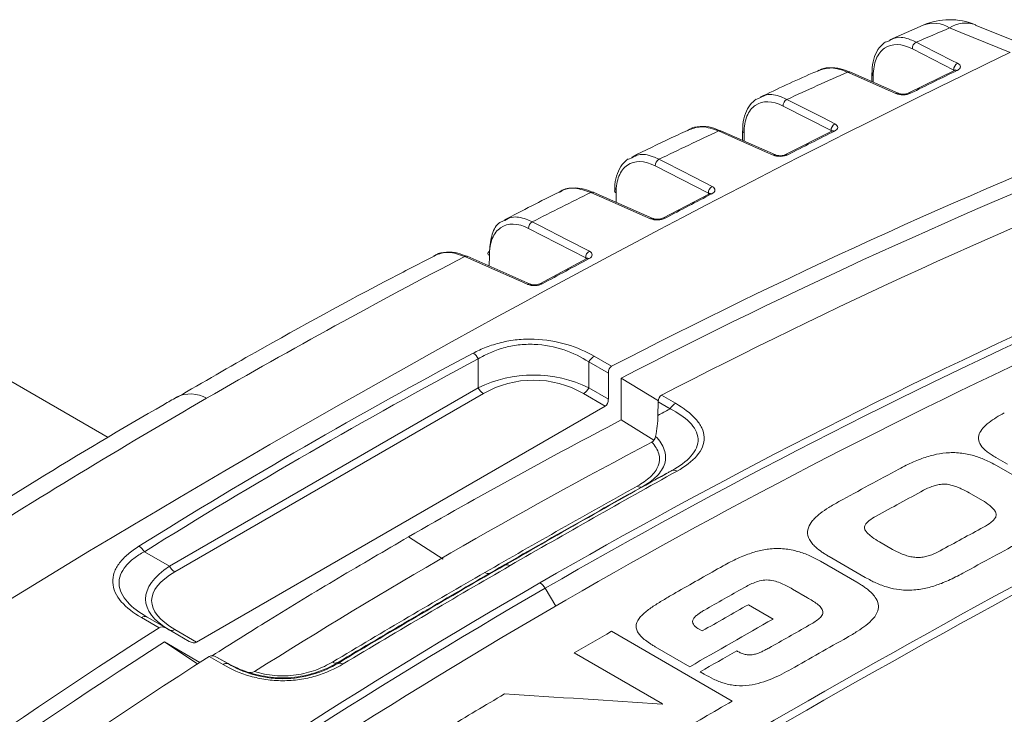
# Model space of a CAD drawing. Header units: millimetres. Extents: x 5 to 415, y 5 to 292.
# Tile 17 of 57: x 158 to 176, y 70 to 83. Entities that reach past the tile are written whole.
import ezdxf

# ---------------------------------------------------------------- set-up
doc = ezdxf.new("R2010")
doc.units = ezdxf.units.MM

msp = doc.modelspace()

# ---------------------------------------------------------------- linework, layer by layer
at = {"color": 7, "linetype": 'Continuous', "lineweight": 15}
for p, q in [((174.771, 83.286), (174.137, 83.012)), ((176.923, 82.822), (175.759, 83.292)), ((175.352, 82.436), (174.564, 82.839)), ((174.293, 81.994), (173.375, 82.401)), ((175.376, 82.432), (174.486, 81.997)), ((173.794, 82.367), (173.793, 82.215)), ((159.273, 75.45), (147.583, 82.199)), ((171.609, 81.883), (171.674, 81.912)), ((173.018, 81.285), (172.107, 81.751)), ((171.96, 80.823), (170.922, 81.283)), ((171.335, 81.279), (171.335, 81.1)), ((173.042, 81.278), (172.152, 80.828)), ((169.172, 80.744), (169.231, 80.77)), ((170.685, 80.096), (169.674, 80.614)), ((169.626, 79.614), (168.495, 80.115)), ((170.707, 80.086), (169.817, 79.621)), ((168.351, 78.868), (167.265, 79.425)), ((167.293, 78.367), (166.095, 78.896)), ((168.372, 78.855), (167.482, 78.375)), ((168.513, 76.995), (168.844, 76.804)), ((166.309, 76.393), (166.309, 76.947)), ((168.409, 76.888), (168.409, 76.393)), ((168.782, 76.673), (168.409, 76.888)), ((168.782, 76.178), (168.782, 76.673)), ((169.027, 76.58), (169.027, 75.784)), ((169.734, 76.145), (169.027, 76.58)), ((160.438, 73.004), (166.309, 76.393)), ((166.409, 76.287), (160.538, 72.898)), ((168.723, 76.048), (168.309, 76.287)), ((168.409, 76.393), (168.782, 76.178)), ((170.059, 76.101), (169.793, 76.255)), ((160.952, 71.562), (168.723, 76.048)), ((169.73, 76.127), (169.726, 75.871)), ((169.73, 76.127), (169.957, 75.997)), ((169.65, 75.401), (169.027, 75.784)), ((176.37, 74.946), (176.154, 75.071)), ((176.164, 74.917), (176.852, 74.52)), ((175.647, 74.397), (175.895, 74.253)), ((174.186, 73.325), (173.937, 73.469)), ((160.438, 73.004), (159.958, 73.281)), ((166.531, 72.873), (166.815, 73.026)), ((172.818, 73.098), (173.506, 72.701)), ((173.668, 72.792), (172.981, 73.189)), ((172.567, 72.406), (172.282, 72.571)), ((171.446, 72.273), (171.917, 72.001)), ((159.906, 72.027), (160.237, 71.836)), ((160.382, 71.824), (160.01, 72.039)), ((160.811, 71.576), (160.382, 71.824)), ((160.952, 71.562), (160.538, 71.801)), ((168.841, 71.767), (171.139, 70.441)), ((170.499, 71.813), (170.567, 71.774)), ((160.34, 71.565), (161.014, 71.176)), ((160.975, 71.144), (160.34, 71.565)), ((169.813, 70.387), (168.133, 71.357)), ((170.331, 71.095), (169.673, 71.475)), ((161.455, 71.134), (161.189, 71.288)), ((161.33, 71.278), (161.555, 71.153)), ((161.33, 71.278), (161.557, 71.147)), ((170.602, 70.954), (170.528, 70.997)), ((169.806, 70.383), (169.813, 70.387))]:
    msp.add_line(p, q, dxfattribs=at)
at = {"color": 144, "linetype": 'Continuous', "lineweight": 0}
for p, q in [((175.352, 82.436), (175.367, 82.427)), ((175.352, 82.42), (175.352, 82.436)), ((168.928, 80.101), (168.928, 79.923)), ((170.685, 80.074), (170.685, 80.096)), ((166.519, 78.912), (166.518, 78.709))]:
    msp.add_line(p, q, dxfattribs=at)
at = {"color": 8, "linetype": 'Continuous', "lineweight": 15}
for p, q in [((173.82, 82.327), (173.82, 82.203)), ((173.018, 81.266), (173.018, 81.285)), ((171.362, 81.24), (171.362, 81.088)), ((168.351, 78.843), (168.351, 78.868)), ((165.642, 73.138), (164.979, 73.56)), ((167.782, 72.242), (167.579, 72.585))]:
    msp.add_line(p, q, dxfattribs=at)
at = {"color": 7, "linetype": 'Continuous', "lineweight": 15, "flags": 128}
for points in [[(176.423, 82.772), (175.484, 83.152), (175.272, 83.237)], [(174.637, 82.966), (174.772, 82.896), (175.316, 82.619), (175.424, 82.564)], [(174.251, 81.99), (174.106, 82.055), (173.523, 82.313), (173.333, 82.397)], [(172.178, 81.878), (172.314, 81.809), (172.858, 81.531), (173.09, 81.412)], [(171.917, 80.819), (171.771, 80.884), (171.188, 81.142), (170.879, 81.278)], [(169.744, 80.74), (169.88, 80.67), (170.424, 80.392), (170.755, 80.222)], [(169.583, 79.61), (169.437, 79.674), (168.854, 79.932), (168.452, 80.11)], [(167.334, 79.55), (167.47, 79.481), (168.014, 79.202), (168.421, 78.993)], [(167.248, 78.362), (167.102, 78.426), (166.519, 78.684), (166.05, 78.891)]]:
    msp.add_lwpolyline(points, dxfattribs=at)
at = {"color": 144, "linetype": 'Continuous', "lineweight": 0, "flags": 128}
for points in [[(168.933, 80.183), (168.92, 80.175), (168.91, 80.165), (168.904, 80.154), (168.901, 80.143), (168.903, 80.132), (168.908, 80.121), (168.916, 80.11), (168.928, 80.101)], [(166.523, 78.994), (166.51, 78.985), (166.501, 78.975), (166.494, 78.965), (166.492, 78.954), (166.493, 78.942), (166.498, 78.931), (166.507, 78.921), (166.519, 78.912)]]:
    msp.add_lwpolyline(points, dxfattribs=at)
at = {"color": 7, "linetype": 'Continuous', "lineweight": 15}
for centre, radius, start, end in [((175.276, 82.093), 1.3, 67.9992, 112.9423), ((174.701, 82.845), 0.137, 118.102, 182.4894), ((271.763, -114.218), 218.849, 115.82706, 124.16756), ((173.358, 82.357), 0.0464, 65.6842, 121.8057), ((260.333, -92.297), 194.268, 115.91879, 116.21099), ((175.489, 82.442), 0.138, 118.1106, 182.488), ((173.842, 82.371), 0.0488, 184.5952, 243.4847), ((172.244, 81.757), 0.138, 118.6854, 182.3977), ((170.905, 81.239), 0.047, 66.3925, 122.7266), ((171.379, 81.279), 0.0431, 158.2353, 246.7238), ((262.325, -96.301), 198.74, 116.68141, 116.96893), ((173.156, 81.291), 0.138, 118.695, 182.3962), ((169.812, 80.619), 0.138, 119.265, 182.31), ((170.823, 80.101), 0.138, 119.2753, 182.3085), ((168.478, 80.07), 0.0475, 66.6101, 123.6618), ((264.39, -100.32), 203.258, 117.43189, 117.71491), ((167.403, 79.43), 0.139, 119.841, 182.2262), ((166.078, 78.851), 0.048, 66.8773, 124.5803), ((266.528, -104.349), 207.819, 118.17072, 118.44942), ((168.49, 78.873), 0.139, 119.8516, 182.2247), ((166.057, 76.816), 0.284, 27.4931, 56.9876), ((168.659, 76.751), 0.285, 120.8644, 151.2694), ((166.562, 76.532), 0.289, 208.8556, 238.0453), ((168.156, 76.532), 0.289, 301.9547, 331.1444), ((170.204, 75.858), 0.283, 120.8068, 150.6815), ((280.625, -118.416), 217.442, 116.85604, 123.13858), ((170.03, 74.729), 0.102, 54.8282, 113.1082), ((169.389, 74.61), 0.102, 234.8149, 293.0794), ((159.705, 73.133), 0.293, 30.2147, 59.1152), ((166.854, 72.932), 0.102, 54.6312, 112.7312), ((160.691, 73.143), 0.289, 208.8556, 238.0453), ((166.492, 72.967), 0.102, 234.6312, 292.7312), ((167.329, 72.444), 0.287, 29.443, 58.0993), ((159.968, 71.945), 0.103, 66.1037, 127.2), ((160.48, 71.883), 0.101, 245.686, 305.6182), ((161.517, 71.051), 0.104, 67.6762, 126.9411), ((163.595, 71.265), 0.101, 234.455, 292.327), ((163.679, 71.064), 0.101, 54.4435, 112.2872)]:
    msp.add_arc(centre, radius, start, end, dxfattribs=at)
at = {"color": 8, "linetype": 'Continuous', "lineweight": 15}
for centre, radius, start, end in [((174.967, 82.754), 0.571, 57.7124, 110.242), ((175.579, 82.769), 0.56, 71.0023, 123.2897), ((175.396, 82.387), 0.049, 61.0968, 113.3827), ((173.83, 82.366), 0.0361, 153.4593, 179.3548), ((174.276, 81.95), 0.0467, 67.6013, 121.6831), ((174.506, 81.952), 0.0486, 60.9431, 114.623), ((173.061, 81.234), 0.0485, 60.8478, 113.9083), ((171.942, 80.779), 0.0472, 67.7767, 122.6304), ((172.171, 80.784), 0.0482, 60.6886, 115.1435), ((170.727, 80.042), 0.0481, 60.5934, 114.4059), ((169.609, 79.57), 0.0477, 67.9868, 123.5621), ((169.837, 79.577), 0.0477, 60.4364, 115.5111), ((168.392, 78.811), 0.0476, 60.3337, 114.8752), ((167.275, 78.322), 0.0483, 68.2007, 124.4803), ((167.502, 78.332), 0.0473, 60.1721, 115.9624), ((160.836, 75.674), 0.605, 59.6427, 116.0444)]:
    msp.add_arc(centre, radius, start, end, dxfattribs=at)
at = {"color": 7, "linetype": 'Continuous', "lineweight": 15}
for centre, major_axis, ratio, start_param, end_param in [((328.533, -209.723), (-164.055, 284.137), 0.577335, 6.199028, 6.256909), ((329.483, -210.272), (-164.055, 284.137), 0.577335, 6.199028, 6.256918), ((326.91, -208.786), (-163.879, 284.076), 0.577584, 6.263987, 6.302734), ((327.01, -208.729), (-163.914, 283.892), 0.577335, 6.263771, 6.302519), ((168.982, 76.557), (-0.141, 0.245), 0.577335, 6.256909, 7.068543), ((167.359, 74.805), (2.1, 0), 0.872911, 1.047198, 2.094395), ((167.359, 74.642), (1.9, 0), 0.999892, 1.047198, 2.094395), ((169.93, 76.008), (-0.141, 0.245), 0.577335, 6.256918, 7.05109), ((168.582, 76.293), (-0.141, 0.245), 0.577335, 3.141552, 3.92695), ((329.483, -210.272), (-163.702, 283.525), 0.577335, 6.260066, 6.306224), ((163.388, 72.513), (3.406, 0.153), 0.35527, 2.602075, 3.649273), ((163.388, 72.35), (3.291, 0), 0.333297, 2.617994, 3.665191), ((328.533, -209.723), (-164.055, 284.137), 0.577335, 0.026195, 0.084076), ((160.382, 71.593), (-0.141, 0.245), 0.577335, 5.497747, 6.30938), ((160.811, 71.807), (-0.141, 0.245), 0.577335, 2.356154, 3.141552), ((329.483, -210.272), (-164.055, 284.137), 0.577335, 0.026186, 0.084076), ((161.334, 71.045), (-0.141, 0.245), 0.577335, 5.5152, 6.309371)]:
    msp.add_ellipse(centre, major_axis=major_axis, ratio=ratio, start_param=start_param, end_param=end_param, dxfattribs=at)
for points in [[(175.272, 83.237), (175.06, 83.147), (174.848, 83.057), (174.637, 82.966)], [(173.333, 82.397), (172.947, 82.226), (172.562, 82.053), (172.178, 81.878)], [(170.879, 81.278), (170.5, 81.101), (170.122, 80.921), (169.744, 80.74)], [(178.964, 81.113), (175.574, 79.765), (172.256, 78.252), (169.027, 76.58)], [(168.452, 80.11), (168.078, 79.925), (167.706, 79.739), (167.334, 79.55)], [(166.05, 78.891), (164.397, 78.029), (162.761, 77.131), (161.142, 76.196)], [(177.83, 77.996), (174.299, 76.401), (170.846, 74.63), (167.481, 72.688)], [(167.579, 72.585), (170.942, 74.526), (174.392, 76.296), (177.921, 77.89)], [(178.016, 77.529), (171.167, 74.414), (164.616, 70.632), (158.436, 66.225)], [(156.339, 73.285), (157.921, 74.291), (159.523, 75.261), (161.142, 76.196)], [(169.726, 75.871), (169.724, 75.734), (169.709, 75.602), (169.681, 75.473)], [(161.627, 63.748), (168.49, 68.212), (175.38, 72.19), (182.243, 75.65)], [(169.027, 75.784), (167.662, 75.071), (166.312, 74.33), (164.979, 73.56)], [(169.681, 75.473), (169.671, 75.426), (169.648, 75.383), (169.609, 75.362)], [(169.99, 74.823), (168.931, 74.236), (167.873, 73.637), (166.815, 73.026)], [(166.913, 73.015), (167.972, 73.626), (169.03, 74.225), (170.089, 74.813)], [(173.168, 74.233), (173.548, 74.441), (173.928, 74.647), (174.308, 74.852)], [(169.33, 74.527), (168.364, 73.989), (167.399, 73.442), (166.433, 72.884)], [(166.531, 72.873), (167.497, 73.431), (168.463, 73.979), (169.429, 74.516)], [(173.876, 73.958), (174.177, 74.122), (174.478, 74.286), (174.778, 74.448)], [(175.919, 73.747), (175.643, 73.598), (175.368, 73.449), (175.093, 73.298)], [(176.665, 73.492), (176.285, 73.287), (175.905, 73.08), (175.525, 72.872)], [(163.641, 71.158), (164.699, 71.793), (165.757, 72.415), (166.815, 73.026)], [(163.536, 71.182), (164.502, 71.76), (165.467, 72.327), (166.433, 72.884)], [(166.531, 72.873), (165.565, 72.316), (164.599, 71.748), (163.634, 71.171)], [(166.913, 73.015), (165.855, 72.404), (164.797, 71.781), (163.738, 71.147)], [(170.116, 72.531), (170.4, 72.692), (170.683, 72.853), (170.967, 73.012)], [(157.665, 66.355), (160.841, 68.632), (164.116, 70.745), (167.481, 72.688)], [(167.579, 72.585), (164.217, 70.644), (160.944, 68.532), (157.771, 66.257)], [(171.36, 72.595), (171.11, 72.454), (170.86, 72.313), (170.61, 72.17)], [(170.567, 71.774), (170.86, 71.941), (171.153, 72.108), (171.446, 72.273)], [(171.917, 72.001), (171.389, 71.702), (170.86, 71.4), (170.331, 71.095)], [(168.133, 71.357), (168.369, 71.494), (168.605, 71.631), (168.841, 71.767)], [(171.835, 71.449), (172.089, 71.593), (172.343, 71.737), (172.597, 71.881)], [(151.445, 65.227), (154.308, 67.488), (157.277, 69.605), (160.34, 71.565)], [(173.324, 71.651), (172.969, 71.452), (172.615, 71.251), (172.26, 71.049)], [(170.528, 70.997), (170.76, 71.13), (170.991, 71.263), (171.223, 71.395)], [(161.555, 71.153), (161.674, 71.087), (161.796, 71.034), (161.921, 70.993)], [(161.921, 70.993), (161.967, 70.978), (162.016, 70.977), (162.054, 71.001)], [(165.716, 69.927), (166.079, 70.145), (166.442, 70.361), (166.806, 70.576)], [(166.806, 70.576), (167.806, 70.514), (168.806, 70.45), (169.806, 70.383)], [(171.139, 70.441), (170.776, 70.231), (170.412, 70.019), (170.049, 69.807)]]:
    msp.add_open_spline(points, degree=3, dxfattribs=at)
for points, knots in [([(174.055, 82.972), (174.013, 82.938), (173.923, 82.867), (173.84, 82.695), (173.795, 82.522), (173.798, 82.399), (173.799, 82.357)], [0, 0, 0, 0, 0.25805, 0.546077, 0.847233, 1, 1, 1, 1]), ([(174.018, 82.937), (174.021, 82.943), (174.032, 82.964), (174.082, 82.971), (174.119, 82.99), (174.142, 83.002)], [0, 0, 0, 0, 0.122415, 0.443511, 1, 1, 1, 1]), ([(174.564, 82.839), (174.362, 82.942), (174.171, 82.946), (173.967, 82.805), (173.913, 82.735), (173.84, 82.555), (173.821, 82.448), (173.82, 82.327)], [0, 0, 0, 0, 0.5, 0.5, 0.75, 0.75, 1, 1, 1, 1]), ([(172.791, 82.431), (172.747, 82.413), (172.37, 82.251), (171.999, 82.076), (171.67, 81.921)], [0, 0, 0, 0, 0.114973, 1, 1, 1, 1]), ([(173.375, 82.395), (173.316, 82.42), (173.181, 82.477), (172.981, 82.485), (172.833, 82.466), (172.775, 82.424), (172.772, 82.422)], [0, 0, 0, 0, 0.274432, 0.6301, 0.976606, 1, 1, 1, 1]), ([(175.387, 82.438), (175.387, 82.438), (175.387, 82.438), (175.379, 82.434), (175.375, 82.432)], [0, 0, 0, 0, 0.557594, 1, 1, 1, 1]), ([(175.419, 82.43), (175.456, 82.448), (175.477, 82.472), (175.479, 82.521), (175.46, 82.546), (175.424, 82.564)], [0, 0, 0, 0, 0.5, 0.5, 1, 1, 1, 1]), ([(171.595, 81.884), (171.554, 81.851), (171.465, 81.78), (171.381, 81.609), (171.337, 81.436), (171.34, 81.312), (171.341, 81.27)], [0, 0, 0, 0, 0.2547921, 0.5435826, 0.8453759, 1, 1, 1, 1]), ([(172.107, 81.751), (171.904, 81.855), (171.713, 81.859), (171.509, 81.718), (171.455, 81.648), (171.382, 81.468), (171.363, 81.361), (171.362, 81.24)], [0, 0, 0, 0, 0.5, 0.5, 0.75, 0.75, 1, 1, 1, 1]), ([(174.251, 81.99), (174.289, 81.973), (174.34, 81.964), (174.443, 81.966), (174.493, 81.977), (174.529, 81.995)], [0, 0, 0, 0, 0.5, 0.5, 1, 1, 1, 1]), ([(174.485, 81.997), (174.484, 81.996), (174.479, 81.993), (174.457, 81.986), (174.423, 81.979), (174.38, 81.976), (174.339, 81.98), (174.308, 81.987), (174.298, 81.992), (174.294, 81.994)], [0, 0, 0, 0, 0.037986, 0.1871725, 0.3557543, 0.5404899, 0.7353332, 0.902788, 1, 1, 1, 1]), ([(170.328, 81.306), (170.212, 81.254), (169.841, 81.085), (169.477, 80.905), (169.226, 80.781)], [0, 0, 0, 0, 0.314057, 1, 1, 1, 1]), ([(170.329, 81.305), (170.321, 81.304), (170.304, 81.302), (170.294, 81.289), (170.289, 81.282)], [0, 0, 0, 0, 0.442589, 1, 1, 1, 1]), ([(170.922, 81.277), (170.863, 81.302), (170.728, 81.359), (170.528, 81.367), (170.38, 81.348), (170.322, 81.306), (170.318, 81.303)], [0, 0, 0, 0, 0.273303, 0.627999, 0.973819, 1, 1, 1, 1]), ([(173.053, 81.285), (173.053, 81.285), (173.053, 81.284), (173.044, 81.28), (173.041, 81.278)], [0, 0, 0, 0, 0.622777, 1, 1, 1, 1]), ([(173.085, 81.276), (173.122, 81.295), (173.143, 81.319), (173.144, 81.369), (173.125, 81.394), (173.09, 81.412)], [0, 0, 0, 0, 0.5, 0.5, 1, 1, 1, 1]), ([(169.16, 80.745), (169.119, 80.712), (169.031, 80.642), (168.948, 80.472), (168.903, 80.299), (168.906, 80.174), (168.907, 80.132)], [0, 0, 0, 0, 0.251413, 0.541016, 0.843521, 1, 1, 1, 1]), ([(169.674, 80.614), (169.471, 80.717), (169.28, 80.722), (169.075, 80.581), (169.021, 80.511), (168.947, 80.33), (168.928, 80.223), (168.928, 80.101)], [0, 0, 0, 0, 0.5, 0.5, 0.75, 0.75, 1, 1, 1, 1]), ([(171.917, 80.819), (171.955, 80.802), (172.006, 80.794), (172.108, 80.796), (172.158, 80.807), (172.195, 80.826)], [0, 0, 0, 0, 0.5, 0.5, 1, 1, 1, 1]), ([(172.151, 80.828), (172.15, 80.827), (172.144, 80.824), (172.123, 80.816), (172.088, 80.809), (172.046, 80.807), (172.005, 80.81), (171.975, 80.817), (171.964, 80.822), (171.96, 80.823)], [0, 0, 0, 0, 0.038503, 0.188435, 0.357428, 0.542145, 0.736789, 0.903765, 1, 1, 1, 1]), ([(168.496, 80.109), (168.437, 80.134), (168.302, 80.191), (168.101, 80.199), (167.948, 80.177), (167.885, 80.13), (167.875, 80.123)], [0, 0, 0, 0, 0.26371, 0.606478, 0.940881, 1, 1, 1, 1]), ([(170.75, 80.084), (170.787, 80.103), (170.808, 80.128), (170.81, 80.179), (170.791, 80.204), (170.755, 80.222)], [0, 0, 0, 0, 0.5, 0.5, 1, 1, 1, 1]), ([(167.89, 80.136), (167.875, 80.129), (167.511, 79.954), (167.152, 79.766), (166.808, 79.586)], [0, 0, 0, 0, 0.040446, 1, 1, 1, 1]), ([(170.719, 80.093), (170.719, 80.093), (170.72, 80.095), (170.717, 80.091), (170.709, 80.087), (170.706, 80.086)], [0, 0, 0, 0, 0.0876526, 0.696382, 1, 1, 1, 1]), ([(169.583, 79.61), (169.62, 79.593), (169.671, 79.584), (169.774, 79.588), (169.824, 79.6), (169.86, 79.619)], [0, 0, 0, 0, 0.5, 0.5, 1, 1, 1, 1]), ([(169.816, 79.621), (169.815, 79.62), (169.809, 79.617), (169.788, 79.609), (169.753, 79.601), (169.711, 79.598), (169.671, 79.601), (169.641, 79.608), (169.631, 79.613), (169.627, 79.614)], [0, 0, 0, 0, 0.038761, 0.189554, 0.359127, 0.543974, 0.738506, 0.904985, 1, 1, 1, 1]), ([(167.265, 79.425), (167.062, 79.529), (166.87, 79.533), (166.666, 79.392), (166.612, 79.322), (166.538, 79.142), (166.519, 79.034), (166.519, 78.912)], [0, 0, 0, 0, 0.5, 0.5, 0.75, 0.75, 1, 1, 1, 1]), ([(166.523, 78.994), (166.534, 79.106), (166.556, 79.329), (166.671, 79.527), (166.781, 79.566), (166.813, 79.577)], [0, 0, 0, 0, 0.414726, 0.829458, 1, 1, 1, 1]), ([(165.483, 78.906), (165.215, 78.769), (164.07, 78.182), (162.433, 77.286), (161.076, 76.501), (160.575, 76.211)], [0, 0, 0, 0, 0.161261, 0.690433, 1, 1, 1, 1]), ([(165.48, 78.912), (165.479, 78.912), (165.469, 78.91), (165.462, 78.9), (165.456, 78.891)], [0, 0, 0, 0, 0.063671, 1, 1, 1, 1]), ([(166.095, 78.891), (166.037, 78.915), (165.903, 78.972), (165.702, 78.981), (165.545, 78.957), (165.48, 78.908), (165.469, 78.9)], [0, 0, 0, 0, 0.258168, 0.597383, 0.929503, 1, 1, 1, 1]), ([(168.384, 78.862), (168.384, 78.862), (168.385, 78.864), (168.382, 78.859), (168.374, 78.856), (168.371, 78.855)], [0, 0, 0, 0, 0.2042228, 0.7843202, 1, 1, 1, 1]), ([(168.416, 78.853), (168.453, 78.872), (168.474, 78.898), (168.475, 78.95), (168.456, 78.975), (168.421, 78.993)], [0, 0, 0, 0, 0.5, 0.5, 1, 1, 1, 1]), ([(167.248, 78.362), (167.286, 78.345), (167.337, 78.337), (167.439, 78.341), (167.489, 78.354), (167.526, 78.373)], [0, 0, 0, 0, 0.5, 0.5, 1, 1, 1, 1]), ([(167.482, 78.375), (167.48, 78.374), (167.475, 78.371), (167.453, 78.363), (167.419, 78.355), (167.376, 78.351), (167.336, 78.354), (167.307, 78.361), (167.297, 78.365), (167.293, 78.367)], [0, 0, 0, 0, 0.03929, 0.190982, 0.361215, 0.546245, 0.740654, 0.906538, 1, 1, 1, 1]), ([(166.212, 77.054), (166.29, 77.096), (166.373, 77.134), (166.549, 77.202), (166.644, 77.232), (166.841, 77.28), (166.942, 77.298), (167.153, 77.32), (167.263, 77.324), (167.585, 77.314), (167.799, 77.277), (168.185, 77.162), (168.359, 77.084), (168.513, 76.995)], [0, 0, 0, 0, 0.125, 0.125, 0.25, 0.25, 0.375, 0.375, 0.5, 0.5, 0.75, 0.75, 1, 1, 1, 1]), ([(168.409, 76.888), (168.271, 76.977), (168.115, 77.057), (167.763, 77.176), (167.567, 77.215), (167.269, 77.225), (167.167, 77.221), (166.973, 77.198), (166.88, 77.179), (166.699, 77.129), (166.613, 77.098), (166.454, 77.028), (166.379, 76.989), (166.309, 76.947)], [0, 0, 0, 0, 0.25, 0.25, 0.5, 0.5, 0.625, 0.625, 0.75, 0.75, 0.875, 0.875, 1, 1, 1, 1]), ([(160.572, 76.217), (160.492, 76.171), (159.602, 75.661), (157.992, 74.704), (156.486, 73.754), (155.774, 73.305)], [0, 0, 0, 0, 0.049274, 0.5505, 1, 1, 1, 1]), ([(170.089, 74.813), (170.242, 74.898), (170.374, 74.995), (170.513, 75.158), (170.549, 75.216), (170.596, 75.334), (170.606, 75.394), (170.601, 75.515), (170.585, 75.576), (170.53, 75.693), (170.491, 75.75), (170.345, 75.914), (170.212, 76.013), (170.059, 76.101)], [0, 0, 0, 0, 0.25, 0.25, 0.375, 0.375, 0.5, 0.5, 0.625, 0.625, 0.75, 0.75, 1, 1, 1, 1]), ([(169.957, 75.997), (169.952, 75.994), (169.948, 75.992), (169.944, 75.989), (169.871, 75.95), (169.799, 75.91), (169.726, 75.871)], [0.0001040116, 0.0001040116, 0.0001040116, 0.0001040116, 0.0001197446, 0.0001197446, 0.0001197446, 0.0003823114, 0.0003823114, 0.0003823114, 0.0003823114]), ([(169.957, 75.997), (170.103, 75.923), (170.231, 75.839), (170.375, 75.694), (170.414, 75.644), (170.469, 75.537), (170.486, 75.481), (170.494, 75.313), (170.443, 75.199), (170.263, 74.996), (170.136, 74.904), (169.99, 74.823)], [0, 0, 0, 0, 0.25, 0.25, 0.375, 0.375, 0.5, 0.5, 0.75, 0.75, 1, 1, 1, 1]), ([(176.154, 75.071), (176.122, 75.09), (176.063, 75.125), (175.988, 75.179), (175.93, 75.228), (175.863, 75.297), (175.813, 75.395), (175.825, 75.518), (175.902, 75.633), (176.015, 75.737), (176.156, 75.833), (176.26, 75.89), (176.312, 75.918)], [0, 0, 0, 0, 0.076738, 0.143007, 0.20058, 0.250295, 0.375006, 0.499722, 0.617047, 0.74975, 0.874844, 1, 1, 1, 1]), ([(169.429, 74.516), (169.535, 74.576), (169.628, 74.642), (169.776, 74.79), (169.828, 74.87), (169.879, 75.042), (169.876, 75.131), (169.815, 75.307), (169.758, 75.392), (169.681, 75.473)], [0, 0, 0, 0, 0.25, 0.25, 0.5, 0.5, 0.75, 0.75, 1, 1, 1, 1]), ([(169.609, 75.362), (169.673, 75.293), (169.72, 75.219), (169.763, 75.067), (169.76, 74.989), (169.703, 74.841), (169.651, 74.77), (169.511, 74.639), (169.426, 74.581), (169.33, 74.527)], [0, 0, 0, 0, 0.25, 0.25, 0.5, 0.5, 0.75, 0.75, 1, 1, 1, 1]), ([(174.308, 74.852), (174.354, 74.876), (174.443, 74.923), (174.579, 74.986), (174.747, 75.056), (174.949, 75.121), (175.164, 75.158), (175.338, 75.166), (175.519, 75.156), (175.73, 75.113), (175.961, 75.027), (176.093, 74.956), (176.164, 74.917)], [0, 0, 0, 0, 0.088964, 0.172312, 0.25029, 0.383061, 0.500176, 0.562625, 0.625227, 0.749945, 0.865769, 1, 1, 1, 1]), ([(169.429, 74.516), (169.558, 74.587), (169.687, 74.658), (169.816, 74.728), (169.852, 74.748), (169.887, 74.767), (169.923, 74.787), (169.945, 74.799), (169.967, 74.811), (169.99, 74.823)], [0.0000981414, 0.0000981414, 0.0000981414, 0.0000981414, 0.0005662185, 0.0005662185, 0.0005662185, 0.0006956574, 0.0006956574, 0.0006956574, 0.0007760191, 0.0007760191, 0.0007760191, 0.0007760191]), ([(174.778, 74.448), (174.827, 74.474), (174.904, 74.511), (175.022, 74.548), (175.12, 74.567), (175.225, 74.565), (175.323, 74.543), (175.412, 74.513), (175.523, 74.465), (175.598, 74.425), (175.647, 74.397)], [0, 0, 0, 0, 0.200092, 0.300131, 0.400157, 0.500161, 0.600144, 0.700114, 0.800078, 1, 1, 1, 1]), ([(172.981, 73.189), (172.96, 73.201), (172.918, 73.225), (172.859, 73.264), (172.791, 73.312), (172.72, 73.369), (172.632, 73.46), (172.561, 73.584), (172.572, 73.736), (172.663, 73.879), (172.803, 74.006), (172.976, 74.125), (173.102, 74.196), (173.168, 74.233)], [0, 0, 0, 0, 0.040257, 0.081959, 0.125195, 0.18933, 0.250354, 0.377631, 0.499765, 0.617272, 0.749696, 0.868887, 1, 1, 1, 1]), ([(175.895, 74.253), (175.946, 74.225), (176.016, 74.179), (176.093, 74.111), (176.138, 74.056), (176.162, 73.998), (176.153, 73.938), (176.114, 73.883), (176.04, 73.817), (175.968, 73.774), (175.919, 73.747)], [0, 0, 0, 0, 0.199919, 0.299882, 0.399854, 0.499841, 0.599849, 0.699875, 0.799913, 1, 1, 1, 1]), ([(173.937, 73.469), (173.889, 73.497), (173.819, 73.54), (173.738, 73.604), (173.687, 73.655), (173.651, 73.71), (173.652, 73.77), (173.688, 73.824), (173.759, 73.889), (173.827, 73.932), (173.876, 73.958)], [0, 0, 0, 0, 0.199922, 0.299886, 0.399856, 0.499839, 0.599843, 0.699869, 0.799908, 1, 1, 1, 1]), ([(161.245, 71.302), (161.603, 71.527), (162.398, 72.027), (163.642, 72.781), (164.534, 73.3), (164.979, 73.56)], [0, 0, 0, 0, 0.290904, 0.645428, 1, 1, 1, 1]), ([(159.856, 73.385), (159.78, 73.338), (159.711, 73.288), (159.587, 73.183), (159.532, 73.126), (159.443, 73.009), (159.409, 72.949), (159.364, 72.824), (159.354, 72.759), (159.364, 72.568), (159.423, 72.442), (159.618, 72.217), (159.752, 72.116), (159.906, 72.027)], [0, 0, 0, 0, 0.125, 0.125, 0.25, 0.25, 0.375, 0.375, 0.5, 0.5, 0.75, 0.75, 1, 1, 1, 1]), ([(160.01, 72.039), (159.863, 72.123), (159.734, 72.219), (159.543, 72.431), (159.483, 72.549), (159.473, 72.725), (159.483, 72.785), (159.527, 72.899), (159.56, 72.953), (159.647, 73.058), (159.701, 73.107), (159.82, 73.199), (159.887, 73.241), (159.958, 73.281)], [0, 0, 0, 0, 0.25, 0.25, 0.5, 0.5, 0.625, 0.625, 0.75, 0.75, 0.875, 0.875, 1, 1, 1, 1]), ([(170.967, 73.012), (171.013, 73.037), (171.101, 73.086), (171.237, 73.152), (171.405, 73.224), (171.607, 73.293), (171.822, 73.333), (171.996, 73.344), (172.176, 73.334), (172.348, 73.3), (172.504, 73.249), (172.614, 73.204), (172.72, 73.153), (172.785, 73.117), (172.818, 73.098)], [0, 0, 0, 0, 0.088728, 0.172051, 0.250221, 0.382835, 0.500049, 0.562561, 0.625079, 0.749807, 0.80926, 0.87488, 0.935967, 1, 1, 1, 1]), ([(175.093, 73.298), (175.043, 73.271), (174.963, 73.233), (174.842, 73.193), (174.743, 73.172), (174.635, 73.169), (174.531, 73.184), (174.434, 73.21), (174.315, 73.256), (174.235, 73.296), (174.186, 73.325)], [0, 0, 0, 0, 0.200087, 0.300125, 0.400151, 0.500159, 0.600146, 0.700118, 0.800081, 1, 1, 1, 1]), ([(175.525, 72.872), (175.479, 72.848), (175.39, 72.8), (175.253, 72.736), (175.09, 72.666), (174.888, 72.598), (174.667, 72.556), (174.474, 72.545), (174.293, 72.558), (174.084, 72.602), (173.906, 72.669), (173.768, 72.736), (173.703, 72.773), (173.668, 72.792)], [0, 0, 0, 0, 0.08867, 0.171998, 0.250227, 0.375222, 0.50009, 0.571511, 0.64295, 0.749949, 0.874877, 0.934208, 1, 1, 1, 1]), ([(172.282, 72.571), (172.216, 72.608), (172.116, 72.663), (171.962, 72.722), (171.828, 72.748), (171.687, 72.737), (171.526, 72.685), (171.426, 72.631), (171.36, 72.595)], [0, 0, 0, 0, 0.250147, 0.37522, 0.500119, 0.62492, 0.74994, 1, 1, 1, 1]), ([(173.506, 72.701), (173.53, 72.687), (173.579, 72.658), (173.647, 72.613), (173.751, 72.536), (173.86, 72.429), (173.926, 72.286), (173.914, 72.146), (173.829, 72.007), (173.686, 71.882), (173.516, 71.763), (173.391, 71.69), (173.324, 71.651)], [0, 0, 0, 0, 0.048905, 0.096549, 0.143072, 0.285766, 0.392824, 0.499789, 0.624657, 0.749693, 0.866447, 1, 1, 1, 1]), ([(169.673, 71.475), (169.654, 71.486), (169.617, 71.508), (169.546, 71.554), (169.446, 71.625), (169.355, 71.717), (169.311, 71.813), (169.307, 71.921), (169.387, 72.05), (169.543, 72.183), (169.729, 72.302), (169.888, 72.399), (170.018, 72.475), (170.084, 72.512), (170.116, 72.531)], [0, 0, 0, 0, 0.035405, 0.071512, 0.143012, 0.250055, 0.31324, 0.375097, 0.499629, 0.624592, 0.74971, 0.874854, 0.937425, 1, 1, 1, 1]), ([(172.597, 71.881), (172.629, 71.899), (172.694, 71.936), (172.78, 71.997), (172.85, 72.065), (172.872, 72.145), (172.829, 72.222), (172.727, 72.311), (172.631, 72.368), (172.567, 72.406)], [0, 0, 0, 0, 0.1251245, 0.2501979, 0.3752652, 0.4999962, 0.6248548, 0.7499193, 1, 1, 1, 1]), ([(170.61, 72.17), (170.587, 72.157), (170.545, 72.132), (170.486, 72.091), (170.436, 72.05), (170.397, 72.002), (170.38, 71.951), (170.395, 71.9), (170.436, 71.852), (170.477, 71.827), (170.499, 71.813)], [0, 0, 0, 0, 0.137025, 0.249844, 0.383982, 0.499898, 0.626463, 0.749804, 0.869232, 1, 1, 1, 1]), ([(171.223, 71.395), (171.245, 71.383), (171.289, 71.359), (171.361, 71.333), (171.431, 71.32), (171.492, 71.318), (171.554, 71.327), (171.624, 71.348), (171.696, 71.377), (171.767, 71.412), (171.811, 71.435), (171.835, 71.449)], [0, 0, 0, 0, 0.124752, 0.249735, 0.350289, 0.424233, 0.500005, 0.613382, 0.750306, 0.860572, 1, 1, 1, 1]), ([(161.557, 71.147), (161.694, 71.068), (161.847, 70.999), (162.11, 70.923), (162.201, 70.903), (162.393, 70.875), (162.493, 70.867), (162.792, 70.867), (162.992, 70.898), (163.346, 71.003), (163.504, 71.076), (163.641, 71.158)], [0, 0, 0, 0, 0.25, 0.25, 0.375, 0.375, 0.5, 0.5, 0.75, 0.75, 1, 1, 1, 1]), ([(163.634, 71.171), (163.52, 71.103), (163.395, 71.044), (163.12, 70.948), (162.974, 70.914), (162.667, 70.878), (162.51, 70.878), (162.204, 70.913), (162.058, 70.947), (161.921, 70.993)], [0, 0, 0, 0, 0.25, 0.25, 0.5, 0.5, 0.75, 0.75, 1, 1, 1, 1]), ([(162.054, 71.001), (162.175, 70.964), (162.305, 70.938), (162.572, 70.916), (162.71, 70.92), (162.975, 70.957), (163.101, 70.989), (163.335, 71.074), (163.44, 71.125), (163.536, 71.182)], [0, 0, 0, 0, 0.25, 0.25, 0.5, 0.5, 0.75, 0.75, 1, 1, 1, 1]), ([(163.634, 71.171), (163.635, 71.168), (163.637, 71.165), (163.639, 71.162), (163.639, 71.161), (163.64, 71.161), (163.64, 71.16), (163.64, 71.159), (163.641, 71.159), (163.641, 71.158)], [0.0000981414, 0.0000981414, 0.0000981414, 0.0000981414, 0.0005662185, 0.0005662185, 0.0005662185, 0.0006956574, 0.0006956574, 0.0006956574, 0.0007760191, 0.0007760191, 0.0007760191, 0.0007760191]), ([(163.738, 71.147), (163.585, 71.055), (163.41, 70.975), (163.118, 70.889), (163.015, 70.867), (162.804, 70.836), (162.698, 70.828), (162.483, 70.828), (162.374, 70.836), (162.168, 70.866), (162.068, 70.887), (161.78, 70.97), (161.608, 71.046), (161.455, 71.134)], [0, 0, 0, 0, 0.25, 0.25, 0.375, 0.375, 0.5, 0.5, 0.625, 0.625, 0.75, 0.75, 1, 1, 1, 1]), ([(161.557, 71.147), (161.557, 71.147), (161.557, 71.148), (161.557, 71.148), (161.556, 71.15), (161.555, 71.151), (161.555, 71.153)], [0.0001040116, 0.0001040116, 0.0001040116, 0.0001040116, 0.0001197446, 0.0001197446, 0.0001197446, 0.0003823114, 0.0003823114, 0.0003823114, 0.0003823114]), ([(172.26, 71.049), (172.202, 71.017), (172.085, 70.952), (171.895, 70.863), (171.689, 70.788), (171.461, 70.734), (171.254, 70.728), (171.095, 70.75), (170.985, 70.778), (170.881, 70.815), (170.751, 70.872), (170.66, 70.922), (170.602, 70.954)], [0, 0, 0, 0, 0.125121, 0.250232, 0.375263, 0.500182, 0.624684, 0.686711, 0.74976, 0.808299, 0.8749, 1, 1, 1, 1])]:
    msp.add_open_spline(points, degree=3, knots=knots, dxfattribs=at)
at = {"color": 8, "linetype": 'Continuous', "lineweight": 15}
for points, knots in [([(174.142, 83.002), (174.177, 83.022), (174.285, 83.08), (174.467, 83.044), (174.6, 82.982), (174.637, 82.966)], [0, 0, 0, 0, 0.265487, 0.801916, 1, 1, 1, 1]), ([(173.333, 82.397), (173.227, 82.434), (173.016, 82.508), (172.847, 82.449), (172.763, 82.419)], [0, 0, 0, 0, 0.500733, 1, 1, 1, 1]), ([(171.674, 81.912), (171.712, 81.932), (171.821, 81.992), (172.007, 81.957), (172.142, 81.895), (172.178, 81.878)], [0, 0, 0, 0, 0.27691, 0.802788, 1, 1, 1, 1]), ([(170.879, 81.278), (170.773, 81.316), (170.569, 81.388), (170.407, 81.332), (170.329, 81.305)], [0, 0, 0, 0, 0.5206002, 1, 1, 1, 1]), ([(169.231, 80.77), (169.271, 80.792), (169.382, 80.854), (169.571, 80.819), (169.707, 80.757), (169.744, 80.74)], [0, 0, 0, 0, 0.287667, 0.803576, 1, 1, 1, 1]), ([(168.452, 80.11), (168.348, 80.143), (168.141, 80.209), (167.935, 80.188), (167.866, 80.118), (167.859, 80.112)], [0, 0, 0, 0, 0.4746393, 0.9493894, 1, 1, 1, 1]), ([(166.813, 79.577), (166.855, 79.601), (166.968, 79.664), (167.16, 79.63), (167.296, 79.568), (167.334, 79.55)], [0, 0, 0, 0, 0.298175, 0.804397, 1, 1, 1, 1]), ([(166.05, 78.891), (165.944, 78.928), (165.732, 79.001), (165.564, 78.942), (165.48, 78.912)], [0, 0, 0, 0, 0.501912, 1, 1, 1, 1]), ([(168.351, 78.868), (168.359, 78.864), (168.368, 78.86), (168.371, 78.855), (168.371, 78.854)], [0, 0, 0, 0, 0.8443086, 1, 1, 1, 1])]:
    msp.add_open_spline(points, degree=3, knots=knots, dxfattribs=at)
msp.add_open_spline([(173.018, 81.285), (173.026, 81.282), (173.032, 81.278), (173.037, 81.274)], degree=3, dxfattribs=at)
at = {"color": 144, "linetype": 'Continuous', "lineweight": 0}
msp.add_open_spline([(170.685, 80.096), (170.692, 80.093), (170.699, 80.089), (170.703, 80.085)], degree=3, dxfattribs=at)

doc.saveas('drawing.dxf')
